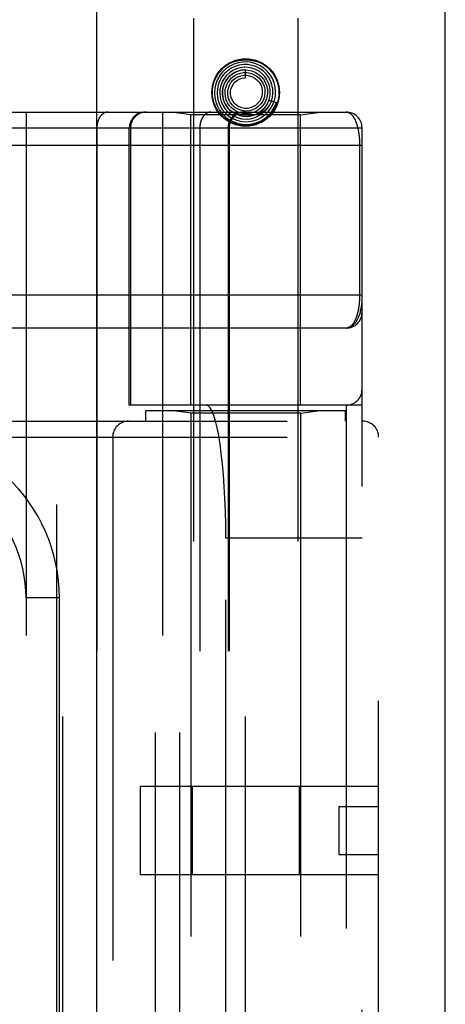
# Model space of a CAD drawing. Header units: inches. Extents: x 0 to 179, y 0 to 116.
# Tile 178 of 234: x 79.894 to 80.694, y 76.174 to 78.025. Entities that reach past the tile are written whole.
import ezdxf

# ---------------------------------------------------------------- set-up
doc = ezdxf.new("R2010")
doc.units = ezdxf.units.IN
doc.header["$LTSCALE"] = 9.842105
doc.header["$MEASUREMENT"] = 0
doc.linetypes.add('HIDDEN', pattern=[0.2, 0.1, -0.1])
doc.layers.get('0').update_dxf_attribs({"linetype": 'CONTINUOUS'})
doc.layers.add('RIGHTHAND_DOOR_ASSEMBLY', color=7, linetype='CONTINUOUS')

msp = doc.modelspace()

# ---------------------------------------------------------------- linework, layer by layer
at = {"color": 3, "linetype": 'Continuous'}
msp.add_line((80.6945, 33.4793), (80.6945, 84.4013), dxfattribs=at)
at = {"layer": 'RIGHTHAND_DOOR_ASSEMBLY', "color": 8, "linetype": 'HIDDEN'}
for p, q in [((79.9637, 81.0503), (79.9637, 33.7003)), ((80.2212, 78.0283), (80.2212, 74.846)), ((80.4172, 78.0283), (80.4172, 74.846)), ((80.3192, 77.9158), (80.3192, 77.9308)), ((80.363, 77.8741), (80.3772, 77.8695)), ((79.6342, 77.8516), (80.508, 77.8516)), ((79.9065, 77.8516), (79.9065, 75.1491)), ((80.163, 77.8516), (80.163, 75.1491)), ((80.2162, 77.8463), (80.1787, 77.8516)), ((80.4222, 77.8463), (80.2162, 77.8463)), ((80.2162, 77.3003), (80.2162, 77.8463)), ((80.3459, 77.85), (80.3462, 77.8503)), ((80.3462, 77.8503), (80.3476, 77.8516)), ((80.3476, 77.8516), (80.3482, 77.8521)), ((80.3482, 77.8521), (80.3485, 77.8524)), ((80.3485, 77.8524), (80.349, 77.8528)), ((80.349, 77.8528), (80.3494, 77.8532)), ((80.4222, 77.8463), (80.4597, 77.8516)), ((80.4222, 77.3003), (80.4222, 77.8463)), ((79.8725, 77.8216), (80.538, 77.8216)), ((80.0394, 77.8216), (80.0394, 75.1791)), ((80.1005, 77.3003), (80.1005, 77.8216)), ((80.1028, 77.8216), (80.1028, 77.3003)), ((80.233, 77.8216), (80.233, 75.1791)), ((80.286, 77.8216), (80.286, 75.1791)), ((80.288, 77.8216), (80.288, 75.1791)), ((80.538, 75.1791), (80.538, 77.8216)), ((79.6342, 77.7891), (80.538, 77.7891)), ((80.5334, 77.7899), (80.5334, 77.5078)), ((79.6342, 77.5078), (80.538, 77.5078)), ((80.508, 77.4453), (79.6342, 77.4453)), ((80.538, 77.3003), (80.1005, 77.3003)), ((80.1317, 77.2903), (80.5067, 77.2903)), ((80.1317, 77.2703), (80.1317, 77.2903)), ((80.1495, 75.7003), (80.1495, 77.3003)), ((80.2162, 77.2851), (80.1787, 77.2903)), ((80.1955, 75.7003), (80.1955, 77.3003)), ((80.4222, 77.2851), (80.4597, 77.2903)), ((80.5067, 77.2703), (80.5067, 77.2903)), ((80.508, 77.3003), (80.508, 75.7003)), ((80.4222, 77.2851), (80.2162, 77.2851)), ((80.2162, 77.2851), (80.2162, 75.7156)), ((80.4222, 77.2851), (80.4222, 75.7156)), ((79.413, 77.2703), (80.5392, 77.2703)), ((79.9755, 75.7303), (79.9755, 77.2703)), ((80.3192, 75.7303), (80.3192, 77.2703)), ((79.413, 77.2403), (80.5692, 77.2403)), ((80.0692, 77.2403), (80.0692, 75.7603)), ((80.5692, 75.7603), (80.5692, 77.2403)), ((80.538, 77.0503), (80.2818, 77.0503)), ((80.2818, 75.9503), (80.2818, 77.0503)), ((79.969, 76.9378), (79.9065, 76.9378)), ((79.969, 76.0628), (79.969, 76.9378)), ((80.5692, 76.5833), (80.1212, 76.5833)), ((80.1212, 76.5833), (80.1212, 76.4173)), ((80.2186, 76.5833), (80.2186, 76.4173)), ((80.4198, 76.5833), (80.4198, 76.4173)), ((80.4942, 76.5453), (80.5692, 76.5453)), ((80.4942, 76.5453), (80.4942, 76.4553)), ((80.5692, 76.4553), (80.5692, 76.5453)), ((80.4942, 76.4553), (80.5692, 76.4553)), ((80.5692, 76.4173), (80.1212, 76.4173))]:
    msp.add_line(p, q, dxfattribs=at)
at = {"layer": 'RIGHTHAND_DOOR_ASSEMBLY', "color": 3, "linetype": 'Continuous'}
msp.add_line((80.0387, 81.0503), (80.0387, 33.7003), dxfattribs=at)
at = {"layer": 'RIGHTHAND_DOOR_ASSEMBLY', "color": 8, "linetype": 'HIDDEN'}
for points in [[(80.2892, 77.9379), (80.2821, 77.933), (80.2758, 77.9271), (80.2705, 77.9204), (80.2662, 77.9129), (80.2631, 77.9048), (80.2611, 77.8964), (80.2605, 77.8878), (80.2611, 77.8791), (80.2629, 77.8706), (80.266, 77.8625), (80.2703, 77.8549), (80.2757, 77.848), (80.282, 77.842), (80.2891, 77.8369), (80.2969, 77.833), (80.3053, 77.8302), (80.3139, 77.8287), (80.3227, 77.8284), (80.3315, 77.8294), (80.34, 77.8318), (80.3481, 77.8353), (80.3556, 77.84)], [(80.2655, 77.9223), (80.2702, 77.9286), (80.2756, 77.9341), (80.2818, 77.9389), (80.2886, 77.9429), (80.2959, 77.9459), (80.3035, 77.9481), (80.3113, 77.9494), (80.3192, 77.9498), (80.3271, 77.9494), (80.3349, 77.9481), (80.3425, 77.9459), (80.3498, 77.9429), (80.3566, 77.9389), (80.3628, 77.9341), (80.3682, 77.9286), (80.3729, 77.9223)], [(80.2994, 77.9373), (80.2922, 77.9338), (80.2855, 77.9293), (80.2796, 77.9239), (80.2746, 77.9176), (80.2706, 77.9106), (80.2677, 77.903), (80.266, 77.8951), (80.2655, 77.887), (80.2661, 77.879), (80.268, 77.871), (80.2711, 77.8635), (80.2753, 77.8565), (80.2805, 77.8502), (80.2866, 77.8447), (80.2934, 77.8402), (80.3009, 77.8368), (80.3088, 77.8345), (80.3169, 77.8334), (80.3252, 77.8336), (80.3333, 77.835), (80.3412, 77.8376)], [(80.3412, 77.8376), (80.3486, 77.8413), (80.3554, 77.8462), (80.3613, 77.8519), (80.3664, 77.8586), (80.3704, 77.8659), (80.3733, 77.8737), (80.375, 77.8819), (80.3755, 77.8903), (80.3747, 77.8987), (80.3726, 77.9068), (80.3694, 77.9146), (80.365, 77.9218), (80.3596, 77.9283), (80.3533, 77.934), (80.3463, 77.9386), (80.3386, 77.9422), (80.3304, 77.9446), (80.322, 77.9457), (80.3134, 77.9456), (80.305, 77.9443), (80.2968, 77.9417), (80.2892, 77.9379)], [(80.3351, 77.8407), (80.3423, 77.8436), (80.3489, 77.8475), (80.3549, 77.8524), (80.36, 77.8582), (80.3643, 77.8648), (80.3675, 77.8719), (80.3695, 77.8794), (80.3704, 77.8871), (80.3701, 77.895), (80.3686, 77.9027), (80.366, 77.9101), (80.3623, 77.917), (80.3575, 77.9233), (80.3518, 77.9288), (80.3454, 77.9334), (80.3383, 77.9369), (80.3308, 77.9394), (80.3229, 77.9407), (80.3149, 77.9407), (80.307, 77.9396), (80.2994, 77.9373)], [(80.3089, 77.9349), (80.3018, 77.9329), (80.295, 77.9297), (80.2889, 77.9256), (80.2834, 77.9205), (80.2787, 77.9147), (80.275, 77.9082), (80.2724, 77.9011), (80.2708, 77.8938), (80.2705, 77.8862), (80.2713, 77.8787), (80.2732, 77.8714), (80.2762, 77.8645), (80.2803, 77.8581), (80.2853, 77.8524), (80.2912, 77.8475), (80.2977, 77.8436), (80.3048, 77.8407), (80.3123, 77.8389), (80.3199, 77.8383), (80.3276, 77.8389), (80.3351, 77.8407)], [(80.3192, 77.9308), (80.318, 77.9309), (80.3112, 77.9302), (80.3046, 77.9285), (80.2983, 77.9258), (80.2925, 77.9221), (80.2874, 77.9175), (80.2831, 77.9122), (80.2796, 77.9062), (80.2772, 77.8997), (80.2758, 77.8929), (80.2755, 77.886), (80.2763, 77.8791), (80.2782, 77.8723), (80.2811, 77.866), (80.285, 77.8602), (80.2898, 77.855), (80.2954, 77.8507), (80.3015, 77.8473), (80.3082, 77.8449), (80.3152, 77.8436), (80.3223, 77.8434)], [(80.2792, 77.9052), (80.2825, 77.9113), (80.2867, 77.9168), (80.2918, 77.9215), (80.2975, 77.9254), (80.3038, 77.9283), (80.3104, 77.9301), (80.3172, 77.9308), (80.3241, 77.9305), (80.3307, 77.929), (80.3371, 77.9265), (80.3429, 77.923), (80.3481, 77.9187), (80.3525, 77.9135), (80.356, 77.9078), (80.3586, 77.9015), (80.3601, 77.8949), (80.3605, 77.8882), (80.3598, 77.8816), (80.358, 77.8751), (80.3552, 77.8691)], [(80.2885, 77.9111), (80.2927, 77.9158), (80.2977, 77.9197), (80.3032, 77.9227), (80.3092, 77.9247), (80.3153, 77.9257), (80.3216, 77.9257), (80.3277, 77.9247), (80.3336, 77.9226), (80.339, 77.9197), (80.3439, 77.9158), (80.348, 77.9112), (80.3513, 77.9061), (80.3537, 77.9004), (80.3551, 77.8945), (80.3555, 77.8884), (80.3548, 77.8823), (80.3532, 77.8765), (80.3506, 77.871), (80.3471, 77.8661)], [(80.2953, 77.9113), (80.2997, 77.915), (80.3046, 77.9178), (80.3099, 77.9197), (80.3155, 77.9207), (80.3211, 77.9207), (80.3266, 77.9198), (80.3319, 77.9179), (80.3367, 77.9152), (80.341, 77.9117), (80.3446, 77.9075), (80.3474, 77.9027), (80.3493, 77.8976), (80.3503, 77.8922), (80.3504, 77.8868), (80.3495, 77.8814), (80.3477, 77.8763), (80.345, 77.8716), (80.3416, 77.8674), (80.3375, 77.864)], [(80.3223, 77.8434), (80.3293, 77.8443), (80.3361, 77.8463), (80.3426, 77.8494), (80.3485, 77.8535), (80.3537, 77.8584), (80.3581, 77.8641), (80.3615, 77.8704), (80.3639, 77.8772), (80.3652, 77.8843), (80.3654, 77.8916), (80.3644, 77.8988), (80.3624, 77.9058), (80.3592, 77.9123), (80.3551, 77.9184), (80.3501, 77.9237), (80.3443, 77.9282), (80.3378, 77.9317), (80.3309, 77.9342), (80.3237, 77.9356), (80.3163, 77.9358), (80.3089, 77.9349)], [(80.363, 77.8741), (80.3624, 77.8725), (80.3592, 77.866), (80.3551, 77.86), (80.3501, 77.8548), (80.3443, 77.8504), (80.3379, 77.8471), (80.3312, 77.8447), (80.3241, 77.8435), (80.3169, 77.8434), (80.3099, 77.8445), (80.3031, 77.8467), (80.2967, 77.8499), (80.291, 77.854), (80.286, 77.859), (80.2818, 77.8647), (80.2787, 77.871), (80.2766, 77.8778), (80.2755, 77.8847), (80.2756, 77.8917), (80.2769, 77.8986), (80.2792, 77.9052)], [(80.3552, 77.8691), (80.3515, 77.8636), (80.347, 77.8587), (80.3417, 77.8547), (80.3359, 77.8516), (80.3297, 77.8495), (80.3232, 77.8485), (80.3166, 77.8485), (80.3102, 77.8496), (80.304, 77.8517), (80.2983, 77.8548), (80.2932, 77.8587), (80.2888, 77.8635), (80.2852, 77.8689), (80.2826, 77.8748), (80.281, 77.881), (80.2804, 77.8874), (80.2809, 77.8937), (80.2825, 77.8999), (80.285, 77.9058), (80.2885, 77.9111)], [(80.3471, 77.8661), (80.3429, 77.8618), (80.3381, 77.8583), (80.3327, 77.8557), (80.327, 77.854), (80.3211, 77.8534), (80.3151, 77.8537), (80.3094, 77.855), (80.3039, 77.8573), (80.299, 77.8604), (80.2946, 77.8643), (80.291, 77.8689), (80.2883, 77.8741), (80.2864, 77.8796), (80.2855, 77.8853), (80.2856, 77.891), (80.2867, 77.8967), (80.2887, 77.9021), (80.2916, 77.907), (80.2953, 77.9113)], [(80.3375, 77.864), (80.3329, 77.8612), (80.3279, 77.8594), (80.3227, 77.8585), (80.3174, 77.8584), (80.3122, 77.8594), (80.3073, 77.8612), (80.3028, 77.8638), (80.2988, 77.8672), (80.2955, 77.8712), (80.293, 77.8757), (80.2913, 77.8806), (80.2905, 77.8857), (80.2906, 77.8908), (80.2917, 77.8958), (80.2936, 77.9005), (80.2963, 77.9048), (80.2997, 77.9086), (80.3037, 77.9116)], [(80.3037, 77.9116), (80.3081, 77.9139), (80.3129, 77.9153), (80.3178, 77.9159), (80.3192, 77.9158)], [(80.3679, 77.8725), (80.3673, 77.8711), (80.3667, 77.8698), (80.3661, 77.8686), (80.3655, 77.8674), (80.3648, 77.8663), (80.3642, 77.8652), (80.3636, 77.8642), (80.363, 77.8633), (80.3624, 77.8624), (80.3617, 77.8616), (80.3611, 77.8608), (80.3606, 77.86), (80.36, 77.8593), (80.3594, 77.8586), (80.3588, 77.858), (80.3583, 77.8574), (80.3578, 77.8569), (80.3572, 77.8563), (80.3567, 77.8559), (80.3562, 77.8554), (80.3558, 77.8549), (80.3553, 77.8545), (80.3548, 77.8541), (80.3544, 77.8538), (80.354, 77.8534), (80.3536, 77.8531), (80.3532, 77.8528), (80.3528, 77.8525), (80.3524, 77.8522), (80.352, 77.852), (80.3517, 77.8517), (80.3513, 77.8515), (80.351, 77.8512), (80.3507, 77.851), (80.3503, 77.8508), (80.35, 77.8506), (80.3497, 77.8504), (80.3494, 77.8502), (80.349, 77.85), (80.3487, 77.8499), (80.3484, 77.8497), (80.3481, 77.8495), (80.3478, 77.8494), (80.3475, 77.8492), (80.3472, 77.8491), (80.3469, 77.849), (80.3466, 77.8488), (80.3464, 77.8487), (80.3461, 77.8486), (80.3459, 77.8485), (80.3457, 77.8485), (80.3454, 77.8484), (80.3452, 77.8483), (80.345, 77.8483), (80.3448, 77.8483), (80.3446, 77.8483), (80.3446, 77.8484), (80.3446, 77.8486), (80.3447, 77.8487), (80.3448, 77.8489), (80.3449, 77.8491), (80.3451, 77.8493), (80.3453, 77.8494), (80.3454, 77.8496), (80.3456, 77.8497), (80.3457, 77.8499), (80.3459, 77.85)], [(80.3494, 77.8532), (80.3497, 77.8535), (80.3499, 77.8537), (80.3502, 77.854), (80.3505, 77.8543), (80.3508, 77.8546), (80.3511, 77.8549), (80.3514, 77.8552), (80.3518, 77.8556), (80.3521, 77.856), (80.3525, 77.8564), (80.3529, 77.8568), (80.3533, 77.8573), (80.3537, 77.8577), (80.3541, 77.8583), (80.3546, 77.8588), (80.355, 77.8594), (80.3555, 77.86), (80.356, 77.8606), (80.3565, 77.8613), (80.357, 77.862), (80.3575, 77.8628), (80.358, 77.8636), (80.3585, 77.8644), (80.359, 77.8653), (80.3595, 77.8662), (80.36, 77.8671), (80.3605, 77.8682), (80.3611, 77.8692), (80.3616, 77.8704), (80.3621, 77.8716), (80.3625, 77.8728), (80.363, 77.8741)], [(80.3556, 77.84), (80.3623, 77.8457), (80.3682, 77.8524), (80.373, 77.8599), (80.3767, 77.868), (80.3772, 77.8695)], [(80.0606, 77.8516), (80.0602, 77.8516), (80.0597, 77.8516), (80.0592, 77.8515), (80.0588, 77.8515), (80.0583, 77.8514), (80.0579, 77.8513), (80.0574, 77.8512), (80.0569, 77.8511), (80.0565, 77.851), (80.056, 77.8509), (80.0556, 77.8507), (80.0551, 77.8506), (80.0547, 77.8504), (80.0543, 77.8502), (80.0538, 77.85), (80.0534, 77.8498), (80.0529, 77.8496), (80.0525, 77.8493), (80.0521, 77.8491), (80.0517, 77.8488), (80.0512, 77.8485), (80.0508, 77.8482), (80.0504, 77.8479), (80.05, 77.8476), (80.0496, 77.8472), (80.0492, 77.8469), (80.0488, 77.8465), (80.0485, 77.8462), (80.0481, 77.8458), (80.0477, 77.8454), (80.0474, 77.845), (80.047, 77.8446), (80.0466, 77.8442), (80.0463, 77.8437), (80.046, 77.8433), (80.0456, 77.8428), (80.0453, 77.8423), (80.045, 77.8419), (80.0447, 77.8414), (80.0444, 77.8409), (80.0441, 77.8404), (80.0438, 77.8399), (80.0435, 77.8393), (80.0433, 77.8388), (80.043, 77.8383), (80.0427, 77.8377), (80.0425, 77.8372), (80.0423, 77.8366), (80.042, 77.836), (80.0418, 77.8354), (80.0416, 77.8349), (80.0414, 77.8343), (80.0412, 77.8337), (80.041, 77.8331), (80.0409, 77.8325), (80.0407, 77.8319), (80.0405, 77.8312), (80.0404, 77.8306), (80.0403, 77.83), (80.0401, 77.8294), (80.04, 77.8287), (80.0399, 77.8281), (80.0398, 77.8275), (80.0397, 77.8268), (80.0397, 77.8262), (80.0396, 77.8255), (80.0395, 77.8249), (80.0395, 77.8242), (80.0395, 77.8236), (80.0394, 77.8229), (80.0394, 77.8223), (80.0394, 77.8216)], [(80.1325, 77.8516), (80.1318, 77.8516), (80.1312, 77.8516), (80.1305, 77.8515), (80.1299, 77.8515), (80.1292, 77.8514), (80.1286, 77.8513), (80.1279, 77.8512), (80.1273, 77.8511), (80.1267, 77.851), (80.126, 77.8509), (80.1254, 77.8507), (80.1248, 77.8506), (80.1242, 77.8504), (80.1235, 77.8502), (80.1229, 77.85), (80.1223, 77.8498), (80.1217, 77.8496), (80.1211, 77.8493), (80.1205, 77.8491), (80.1199, 77.8488), (80.1193, 77.8485), (80.1188, 77.8482), (80.1182, 77.8479), (80.1176, 77.8476), (80.1171, 77.8472), (80.1165, 77.8469), (80.116, 77.8465), (80.1154, 77.8462), (80.1149, 77.8458), (80.1144, 77.8454), (80.1139, 77.845), (80.1134, 77.8446), (80.1129, 77.8442), (80.1124, 77.8437), (80.1119, 77.8433), (80.1115, 77.8428), (80.111, 77.8423), (80.1106, 77.8419), (80.1101, 77.8414), (80.1097, 77.8409), (80.1093, 77.8404), (80.1089, 77.8399), (80.1085, 77.8393), (80.1081, 77.8388), (80.1078, 77.8383), (80.1074, 77.8377), (80.1071, 77.8372), (80.1068, 77.8366), (80.1064, 77.836), (80.1061, 77.8354), (80.1058, 77.8349), (80.1056, 77.8343), (80.1053, 77.8337), (80.105, 77.8331), (80.1048, 77.8325), (80.1046, 77.8319), (80.1044, 77.8312), (80.1042, 77.8306), (80.104, 77.83), (80.1038, 77.8294), (80.1036, 77.8287), (80.1035, 77.8281), (80.1034, 77.8275), (80.1032, 77.8268), (80.1031, 77.8262), (80.103, 77.8255), (80.103, 77.8249), (80.1029, 77.8242), (80.1028, 77.8236), (80.1028, 77.8229), (80.1028, 77.8223), (80.1028, 77.8216)], [(80.2542, 77.8516), (80.2537, 77.8516), (80.2532, 77.8516), (80.2528, 77.8515), (80.2523, 77.8515), (80.2519, 77.8514), (80.2514, 77.8513), (80.2509, 77.8512), (80.2505, 77.8511), (80.25, 77.851), (80.2496, 77.8509), (80.2491, 77.8507), (80.2487, 77.8506), (80.2482, 77.8504), (80.2478, 77.8502), (80.2473, 77.85), (80.2469, 77.8498), (80.2465, 77.8496), (80.246, 77.8493), (80.2456, 77.8491), (80.2452, 77.8488), (80.2448, 77.8485), (80.2444, 77.8482), (80.244, 77.8479), (80.2436, 77.8476), (80.2432, 77.8472), (80.2428, 77.8469), (80.2424, 77.8465), (80.242, 77.8462), (80.2416, 77.8458), (80.2413, 77.8454), (80.2409, 77.845), (80.2405, 77.8446), (80.2402, 77.8442), (80.2398, 77.8437), (80.2395, 77.8433), (80.2392, 77.8428), (80.2388, 77.8423), (80.2385, 77.8419), (80.2382, 77.8414), (80.2379, 77.8409), (80.2376, 77.8404), (80.2373, 77.8399), (80.2371, 77.8393), (80.2368, 77.8388), (80.2365, 77.8383), (80.2363, 77.8377), (80.236, 77.8372), (80.2358, 77.8366), (80.2356, 77.836), (80.2354, 77.8354), (80.2351, 77.8349), (80.2349, 77.8343), (80.2348, 77.8337), (80.2346, 77.8331), (80.2344, 77.8325), (80.2342, 77.8319), (80.2341, 77.8312), (80.2339, 77.8306), (80.2338, 77.83), (80.2337, 77.8294), (80.2336, 77.8287), (80.2335, 77.8281), (80.2334, 77.8275), (80.2333, 77.8268), (80.2332, 77.8262), (80.2331, 77.8255), (80.2331, 77.8249), (80.233, 77.8242), (80.233, 77.8236), (80.233, 77.8229), (80.233, 77.8223), (80.233, 77.8216)], [(80.3729, 77.8544), (80.3682, 77.8481), (80.3628, 77.8426), (80.3566, 77.8378), (80.3498, 77.8338), (80.3425, 77.8308), (80.3349, 77.8286), (80.3271, 77.8273), (80.3192, 77.8269), (80.3113, 77.8273), (80.3035, 77.8286), (80.2959, 77.8308), (80.2886, 77.8338), (80.2818, 77.8378), (80.2756, 77.8426), (80.2702, 77.8481), (80.2655, 77.8544)], [(80.3157, 77.8516), (80.3151, 77.8516), (80.3144, 77.8516), (80.3138, 77.8515), (80.3131, 77.8515), (80.3125, 77.8514), (80.3118, 77.8513), (80.3112, 77.8512), (80.3105, 77.8511), (80.3099, 77.851), (80.3093, 77.8509), (80.3086, 77.8507), (80.308, 77.8506), (80.3074, 77.8504), (80.3068, 77.8502), (80.3062, 77.85), (80.3055, 77.8498), (80.3049, 77.8496), (80.3043, 77.8493), (80.3037, 77.8491), (80.3032, 77.8488), (80.3026, 77.8485), (80.302, 77.8482), (80.3014, 77.8479), (80.3009, 77.8476), (80.3003, 77.8472), (80.2998, 77.8469), (80.2992, 77.8465), (80.2987, 77.8462), (80.2982, 77.8458), (80.2976, 77.8454), (80.2971, 77.845), (80.2966, 77.8446), (80.2961, 77.8442), (80.2956, 77.8437), (80.2952, 77.8433), (80.2947, 77.8428), (80.2943, 77.8423), (80.2938, 77.8419), (80.2934, 77.8414), (80.293, 77.8409), (80.2926, 77.8404), (80.2922, 77.8399), (80.2918, 77.8393), (80.2914, 77.8388), (80.291, 77.8383), (80.2907, 77.8377), (80.2903, 77.8372), (80.29, 77.8366), (80.2897, 77.836), (80.2894, 77.8354), (80.2891, 77.8349), (80.2888, 77.8343), (80.2885, 77.8337), (80.2883, 77.8331), (80.288, 77.8325), (80.2878, 77.8319), (80.2876, 77.8312), (80.2874, 77.8306), (80.2872, 77.83), (80.287, 77.8294), (80.2869, 77.8287), (80.2867, 77.8281), (80.2866, 77.8275), (80.2865, 77.8268), (80.2864, 77.8262), (80.2863, 77.8255), (80.2862, 77.8249), (80.2861, 77.8242), (80.2861, 77.8236), (80.286, 77.8229), (80.286, 77.8223), (80.286, 77.8216)], [(80.508, 77.8516), (80.5086, 77.8516), (80.5092, 77.8515), (80.5098, 77.8515), (80.5103, 77.8514), (80.5109, 77.8512), (80.5115, 77.8511), (80.5121, 77.8509), (80.5126, 77.8507), (80.5132, 77.8504), (80.5137, 77.8502), (80.5142, 77.8499), (80.5147, 77.8496), (80.5153, 77.8493), (80.5158, 77.8489), (80.5163, 77.8485), (80.5167, 77.8482), (80.5172, 77.8477), (80.5177, 77.8473), (80.5182, 77.8469), (80.5186, 77.8464), (80.5191, 77.8459), (80.5195, 77.8454), (80.5199, 77.8449), (80.5204, 77.8443), (80.5208, 77.8438), (80.5212, 77.8432), (80.5216, 77.8426), (80.522, 77.842), (80.5224, 77.8414), (80.5228, 77.8408), (80.5231, 77.8401), (80.5235, 77.8395), (80.5238, 77.8388), (80.5242, 77.8381), (80.5245, 77.8375), (80.5249, 77.8368), (80.5252, 77.8361), (80.5255, 77.8353), (80.5258, 77.8346), (80.5261, 77.8339), (80.5264, 77.8331), (80.5267, 77.8324), (80.527, 77.8316), (80.5272, 77.8309), (80.5275, 77.8301), (80.5278, 77.8293), (80.528, 77.8285), (80.5283, 77.8277), (80.5285, 77.8269), (80.5287, 77.8261), (80.529, 77.8253), (80.5292, 77.8245), (80.5294, 77.8237), (80.5296, 77.8228), (80.5298, 77.822), (80.53, 77.8212), (80.5302, 77.8203), (80.5304, 77.8195), (80.5306, 77.8186), (80.5307, 77.8178), (80.5309, 77.8169), (80.531, 77.8161), (80.5312, 77.8152), (80.5313, 77.8144), (80.5315, 77.8135), (80.5316, 77.8126), (80.5318, 77.8118), (80.5319, 77.8109), (80.532, 77.81), (80.5321, 77.8092), (80.5322, 77.8083), (80.5323, 77.8074), (80.5324, 77.8066), (80.5325, 77.8057), (80.5326, 77.8049), (80.5327, 77.804), (80.5328, 77.8032), (80.5328, 77.8024), (80.5329, 77.8015), (80.5329, 77.8007), (80.533, 77.7998), (80.5331, 77.799), (80.5331, 77.7982), (80.5331, 77.7974), (80.5332, 77.7965), (80.5332, 77.7957), (80.5333, 77.7949), (80.5333, 77.7941), (80.5333, 77.7932), (80.5333, 77.7924), (80.5333, 77.7916), (80.5333, 77.7908), (80.5334, 77.7899)], [(80.5334, 77.5078), (80.5334, 77.507), (80.5333, 77.5062), (80.5333, 77.5054), (80.5333, 77.5046), (80.5333, 77.5037), (80.5333, 77.5029), (80.5333, 77.5021), (80.5332, 77.5013), (80.5332, 77.5004), (80.5331, 77.4996), (80.5331, 77.4988), (80.5331, 77.4979), (80.533, 77.4971), (80.5329, 77.4962), (80.5329, 77.4954), (80.5328, 77.4945), (80.5327, 77.4936), (80.5327, 77.4928), (80.5326, 77.4919), (80.5325, 77.491), (80.5324, 77.4902), (80.5323, 77.4893), (80.5322, 77.4884), (80.5321, 77.4875), (80.532, 77.4866), (80.5318, 77.4857), (80.5317, 77.4849), (80.5316, 77.484), (80.5314, 77.4831), (80.5313, 77.4822), (80.5311, 77.4813), (80.531, 77.4805), (80.5308, 77.4796), (80.5306, 77.4787), (80.5305, 77.4778), (80.5303, 77.477), (80.5301, 77.4761), (80.5299, 77.4753), (80.5297, 77.4744), (80.5295, 77.4736), (80.5293, 77.4727), (80.529, 77.4719), (80.5288, 77.471), (80.5286, 77.4702), (80.5283, 77.4694), (80.5281, 77.4686), (80.5278, 77.4678), (80.5275, 77.467), (80.5273, 77.4662), (80.527, 77.4654), (80.5267, 77.4646), (80.5264, 77.4638), (80.5261, 77.4631), (80.5258, 77.4623), (80.5255, 77.4616), (80.5252, 77.4608), (80.5248, 77.4601), (80.5245, 77.4594), (80.5241, 77.4587), (80.5238, 77.458), (80.5234, 77.4573), (80.523, 77.4567), (80.5227, 77.456), (80.5223, 77.4554), (80.5219, 77.4547), (80.5215, 77.4541), (80.5211, 77.4535), (80.5206, 77.453), (80.5202, 77.4524), (80.5198, 77.4518), (80.5193, 77.4513), (80.5189, 77.4508), (80.5184, 77.4503), (80.5179, 77.4498), (80.5174, 77.4494), (80.5169, 77.449), (80.5164, 77.4485), (80.5159, 77.4482), (80.5154, 77.4478), (80.5149, 77.4474), (80.5144, 77.4471), (80.5138, 77.4468), (80.5133, 77.4466), (80.5127, 77.4463), (80.5121, 77.4461), (80.5116, 77.4459), (80.511, 77.4457), (80.5104, 77.4456), (80.5098, 77.4455), (80.5092, 77.4454), (80.5086, 77.4454), (80.508, 77.4453)], [(80.508, 77.4453), (80.5086, 77.4454), (80.5093, 77.4454), (80.51, 77.4455), (80.5107, 77.4456), (80.5113, 77.4457), (80.512, 77.4458), (80.5127, 77.446), (80.5134, 77.4462), (80.5141, 77.4464), (80.5148, 77.4467), (80.5155, 77.447), (80.5162, 77.4474), (80.5169, 77.4477), (80.5176, 77.4481), (80.5183, 77.4486), (80.519, 77.4491), (80.5198, 77.4496), (80.5205, 77.4501), (80.5212, 77.4508), (80.5219, 77.4514), (80.5226, 77.4521), (80.5233, 77.4528), (80.524, 77.4536), (80.5247, 77.4545), (80.5254, 77.4554), (80.5261, 77.4563), (80.5268, 77.4573), (80.5275, 77.4584), (80.5282, 77.4595), (80.5289, 77.4607), (80.5296, 77.462), (80.5303, 77.4634), (80.531, 77.4648), (80.5316, 77.4663), (80.5323, 77.468), (80.5329, 77.4697), (80.5336, 77.4715), (80.5342, 77.4734), (80.5348, 77.4755), (80.5353, 77.4775), (80.5358, 77.4794), (80.5362, 77.4812), (80.5365, 77.4829), (80.5368, 77.4844), (80.537, 77.4858), (80.5372, 77.4871), (80.5374, 77.4883), (80.5375, 77.4893), (80.5377, 77.4903), (80.5377, 77.4912), (80.5378, 77.492), (80.5379, 77.4927), (80.5379, 77.4935), (80.5379, 77.4941), (80.538, 77.4948), (80.538, 77.4953)]]:
    msp.add_lwpolyline(points, dxfattribs=at)
for radius in [0.0635, 0.0625]:
    msp.add_circle((80.3192, 77.8883), radius, dxfattribs=at)
for centre, radius, start, end in [((80.1305, 77.8216), 0.03, 90, 180), ((80.318, 77.8216), 0.03, 90, 180), ((80.508, 77.8216), 0.03, 0, 90), ((80.508, 77.4753), 0.03, 270.0001, 360), ((80.508, 77.3303), 0.03, 270, 360), ((80.0992, 77.2403), 0.03, 90, 180), ((80.5392, 77.2403), 0.03, 0, 90), ((79.6565, 76.9378), 0.3125, 0, 94.0875), ((79.6565, 76.9378), 0.25, 0, 100.3342)]:
    msp.add_arc(centre, radius, start, end, dxfattribs=at)
msp.add_ellipse((80.2451, 77.0503), major_axis=(0, 0.25), ratio=0.146965, start_param=-1.570796, end_param=0, dxfattribs=at)

doc.saveas('drawing.dxf')
